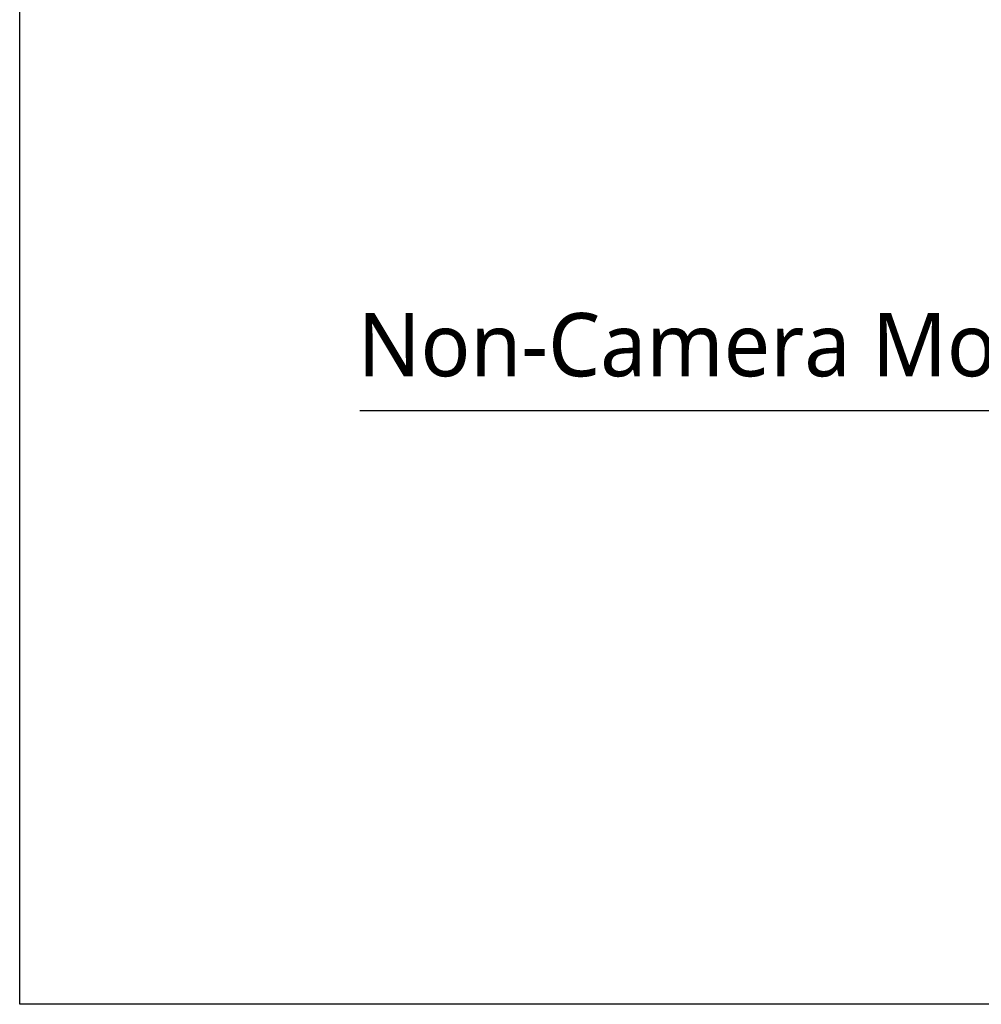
# Model space of a CAD drawing. Header units: millimetres. Extents: x 213 to 432, y -333 to -182.
# Tile 1 of 18: x 213 to 259, y -333 to -287. Entities that reach past the tile are written whole.
import ezdxf

# ---------------------------------------------------------------- set-up
doc = ezdxf.new("R2010")
doc.units = ezdxf.units.MM
doc.header["$LTSCALE"] = 23.1
doc.header["$PDMODE"] = 3
doc.header["$PDSIZE"] = 8
doc.layers.get('0').update_dxf_attribs({"linetype": 'CONTINUOUS'})
doc.layers.get('Defpoints').update_dxf_attribs({"linetype": 'CONTINUOUS'})
doc.layers.add('51__DRAFT_DIMS', color=7, linetype='CONTINUOUS')
doc.styles.get("Standard").update_dxf_attribs({"font": 'Roboto-Regular.ttf'})
doc.dimstyles.new('DIMSTYLE_5', dxfattribs={"dimtxt": 3, "dimasz": 3, "dimexe": 2.5, "dimexo": 0.5, "dimtad": 1, "dimlfac": 4, "dimdsep": 46, "dimtxsty": 'STANDARD', "dimblk": '_FILLED', "dimblk1": '_FILLED', "dimblk2": '_FILLED', "dimcen": 0.09, "dimclrt": 3, "dimazin": 2, "dimtp": 0.1, "dimtm": 0.1, "dimtfac": 1, "dimtofl": 0, "dimtmove": 0, "dimatfit": 1, "dimldrblk": '_FILLED', "dimfxl": 1, "dimtolj": 1, "dimarcsym": 0})

# ---------------------------------------------------------------- blocks, each defined once
blk = doc.blocks.new('_FILLED')
at = {"color": 0, "linetype": 'ByBlock'}
blk.add_solid([(0, 0), (-1, 0.167), (-1, -0.167)], dxfattribs=at)
blk = doc.blocks.new('*D22')
at = {"layer": '51__DRAFT_DIMS', "color": 0, "lineweight": -2}
for p in [(229.426, -305.208), (284.384, -310.657)]:
    blk.add_line(p, (281.764, -305.208), dxfattribs=at)
at = {"layer": '51__DRAFT_DIMS', "color": 0}
for p, q in [((285.812, -313.811), (285.992, -313.811)), ((285.902, -313.901), (285.902, -313.721))]:
    blk.add_line(p, q, dxfattribs=at)
at = {"layer": 'Defpoints', "color": 0}
for p in [(285.685, -313.36), (286.118, -314.261)]:
    blk.add_point(p, dxfattribs=at)
at = {"layer": '51__DRAFT_DIMS', "color": 0, "linetype": 'ByBlock', "lineweight": -2, "xscale": 3, "yscale": 3, "zscale": 3, "rotation": 295.6877316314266}
blk.add_blockref('_FILLED', (285.685, -313.36), dxfattribs=at)
at = {"layer": '51__DRAFT_DIMS', "color": 3, "insert": (281.139, -296.083), "char_height": 3, "attachment_point": 3, "line_spacing_factor": 0.9}
blk.add_mtext('\\A1;4-M4x5.4\\PNon-Camera Mounting Hole', dxfattribs=at)

msp = doc.modelspace()

# ---------------------------------------------------------------- linework, layer by layer
msp.add_lwpolyline([(213.3188, -182.0583), (432.1487, -182.0583), (432.1487, -333.3253), (213.3188, -333.3253)], close=True)

# ---------------------------------------------------------------- dimensions: what is measured, and where the dimension line sits
at = {"layer": '51__DRAFT_DIMS', "color": 4}
dim = msp.add_diameter_dim_2p(p1=(286.1183, -314.2613), p2=(285.6848, -313.3601), text='4-M4x5.4\\PNon-Camera Mounting Hole', dimstyle='DIMSTYLE_5', override={"dimtih": 1, "dimtoh": 1, "dimpost": '<>', "dimtxsty": 'STANDARD'}, dxfattribs=at)
dim.commit()
dim.dimension.update_dxf_attribs({"geometry": '*D22', "text_midpoint": (255.2821, -305.2079), "dimtype": 163})

doc.saveas('drawing.dxf')
